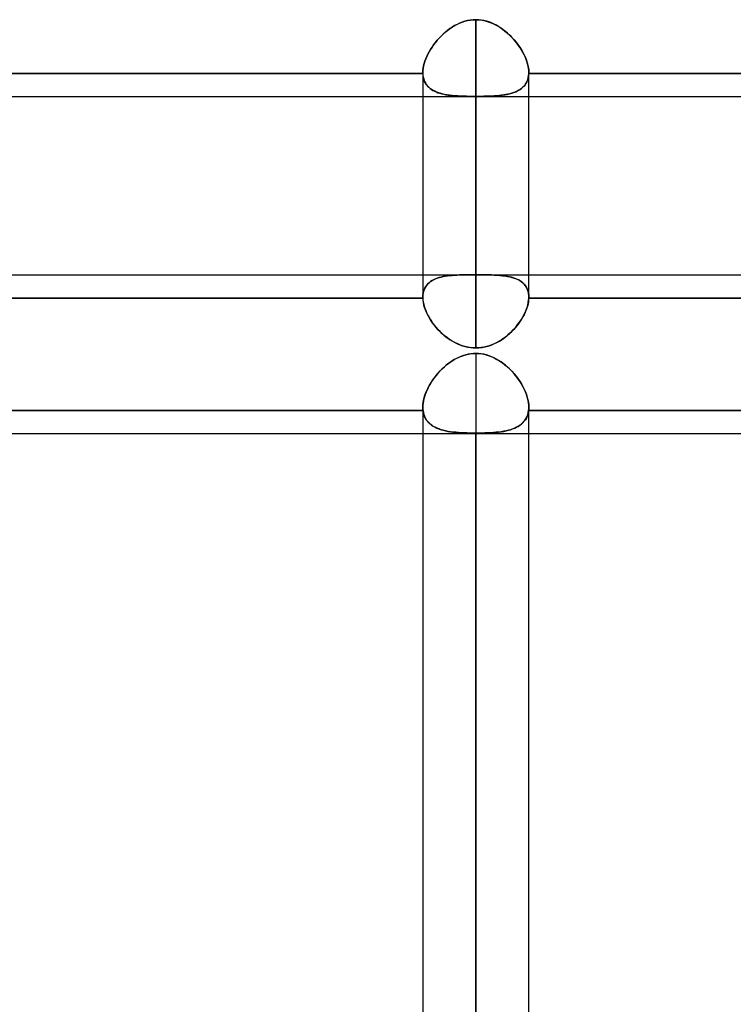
# Model space of a CAD drawing. Header units: millimetres. Extents: x -97 to 81, y -215 to 215.
# Tile 5 of 82: x -23 to -13, y -130 to -116. Entities that reach past the tile are written whole.
import ezdxf

# ---------------------------------------------------------------- set-up
doc = ezdxf.new("R2010")
doc.units = ezdxf.units.MM
doc.layers.add('MAIN-1', color=7, linetype='Continuous')
doc.layers.add('MAIN-2', color=7, linetype='Continuous')

msp = doc.modelspace()

# ---------------------------------------------------------------- linework, layer by layer
at = {"layer": 'MAIN-1'}
for p, q in [((-25.256, -117.335), (-1.716, -117.335)), ((-17.219, -117.335), (-17.219, -120.224)), ((-16.456, -117.335), (-16.456, -120.954)), ((-15.694, -120.224), (-15.694, -117.335)), ((-24.494, -119.9), (-17.219, -119.9)), ((-15.694, -119.9), (-8.419, -119.9)), ((-17.219, -120.235), (-24.494, -120.235)), ((-17.219, -120.225), (-17.219, -120.224)), ((-17.219, -120.227), (-17.219, -120.225)), ((-17.219, -120.229), (-17.219, -120.227)), ((-17.219, -120.231), (-17.219, -120.229)), ((-17.219, -120.233), (-17.219, -120.231)), ((-17.219, -120.235), (-17.219, -120.233)), ((-17.216, -120.267), (-17.219, -120.235)), ((-17.211, -120.301), (-17.216, -120.267)), ((-17.204, -120.335), (-17.211, -120.301)), ((-17.194, -120.37), (-17.204, -120.335)), ((-15.713, -120.351), (-15.722, -120.381)), ((-15.705, -120.321), (-15.713, -120.351)), ((-15.699, -120.292), (-15.705, -120.321)), ((-15.696, -120.263), (-15.699, -120.292)), ((-15.694, -120.235), (-15.696, -120.263)), ((-15.694, -120.224), (-15.694, -120.225)), ((-15.694, -120.225), (-15.694, -120.227)), ((-15.694, -120.227), (-15.694, -120.228)), ((-15.694, -120.228), (-15.694, -120.23)), ((-15.694, -120.23), (-15.694, -120.232)), ((-15.694, -120.232), (-15.694, -120.233)), ((-15.694, -120.233), (-15.694, -120.235)), ((-8.419, -120.235), (-15.694, -120.235)), ((-17.181, -120.406), (-17.194, -120.37)), ((-17.166, -120.442), (-17.181, -120.406)), ((-17.149, -120.478), (-17.166, -120.442)), ((-17.129, -120.514), (-17.149, -120.478)), ((-15.762, -120.475), (-15.779, -120.506)), ((-15.747, -120.444), (-15.762, -120.475)), ((-15.734, -120.412), (-15.747, -120.444)), ((-15.722, -120.381), (-15.734, -120.412)), ((-17.107, -120.549), (-17.129, -120.514)), ((-17.084, -120.585), (-17.107, -120.549)), ((-17.058, -120.619), (-17.084, -120.585)), ((-17.031, -120.653), (-17.058, -120.619)), ((-15.861, -120.628), (-15.885, -120.657)), ((-15.838, -120.598), (-15.861, -120.628)), ((-15.817, -120.567), (-15.838, -120.598)), ((-15.797, -120.537), (-15.817, -120.567)), ((-15.779, -120.506), (-15.797, -120.537)), ((-17.002, -120.686), (-17.031, -120.653)), ((-16.971, -120.718), (-17.002, -120.686)), ((-16.939, -120.748), (-16.971, -120.718)), ((-16.905, -120.777), (-16.939, -120.748)), ((-16.87, -120.805), (-16.905, -120.777)), ((-15.994, -120.766), (-16.024, -120.791)), ((-15.965, -120.74), (-15.994, -120.766)), ((-15.937, -120.713), (-15.965, -120.74)), ((-15.91, -120.686), (-15.937, -120.713)), ((-15.885, -120.657), (-15.91, -120.686)), ((-16.833, -120.831), (-16.87, -120.805)), ((-16.795, -120.855), (-16.833, -120.831)), ((-16.756, -120.877), (-16.795, -120.855)), ((-16.716, -120.896), (-16.756, -120.877)), ((-16.675, -120.913), (-16.716, -120.896)), ((-16.632, -120.928), (-16.675, -120.913)), ((-16.264, -120.922), (-16.301, -120.934)), ((-16.227, -120.909), (-16.264, -120.922)), ((-16.19, -120.893), (-16.227, -120.909)), ((-16.155, -120.876), (-16.19, -120.893)), ((-16.121, -120.857), (-16.155, -120.876)), ((-16.088, -120.836), (-16.121, -120.857)), ((-16.055, -120.814), (-16.088, -120.836)), ((-16.024, -120.791), (-16.055, -120.814)), ((-16.589, -120.939), (-16.632, -120.928)), ((-16.545, -120.947), (-16.589, -120.939)), ((-16.5, -120.952), (-16.545, -120.947)), ((-16.456, -120.954), (-16.5, -120.952)), ((-16.417, -120.953), (-16.456, -120.954)), ((-16.378, -120.949), (-16.417, -120.953)), ((-16.34, -120.942), (-16.378, -120.949)), ((-16.301, -120.934), (-16.34, -120.942)), ((-25.256, -122.187), (-1.716, -122.187)), ((-17.219, -122.187), (-17.219, -167.75)), ((-16.456, -122.187), (-16.456, -168.512)), ((-15.694, -167.75), (-15.694, -122.187))]:
    msp.add_line(p, q, dxfattribs=at)
at = {"layer": 'MAIN-2'}
for p, q in [((-16.576, -116.24), (-16.615, -116.25)), ((-16.615, -116.25), (-16.576, -116.24)), ((-16.536, -116.233), (-16.576, -116.24)), ((-16.576, -116.24), (-16.536, -116.233)), ((-16.496, -116.229), (-16.536, -116.233)), ((-16.536, -116.233), (-16.496, -116.229)), ((-16.456, -116.227), (-16.496, -116.229)), ((-16.496, -116.229), (-16.456, -116.227)), ((-16.456, -119.9), (-16.456, -116.227)), ((-16.456, -116.227), (-16.456, -119.9)), ((-16.418, -116.229), (-16.456, -116.227)), ((-16.456, -116.227), (-16.411, -116.229)), ((-16.379, -116.233), (-16.418, -116.229)), ((-16.411, -116.229), (-16.365, -116.235)), ((-16.341, -116.239), (-16.379, -116.233)), ((-16.365, -116.235), (-16.321, -116.244)), ((-16.303, -116.249), (-16.341, -116.239)), ((-16.321, -116.244), (-16.277, -116.257)), ((-16.897, -116.408), (-16.865, -116.382)), ((-16.863, -116.381), (-16.895, -116.406)), ((-16.865, -116.382), (-16.833, -116.358)), ((-16.83, -116.356), (-16.863, -116.381)), ((-16.833, -116.358), (-16.799, -116.335)), ((-16.796, -116.334), (-16.83, -116.356)), ((-16.799, -116.335), (-16.764, -116.314)), ((-16.762, -116.313), (-16.796, -116.334)), ((-16.764, -116.314), (-16.728, -116.295)), ((-16.726, -116.294), (-16.762, -116.313)), ((-16.728, -116.295), (-16.692, -116.278)), ((-16.69, -116.277), (-16.726, -116.294)), ((-16.692, -116.278), (-16.654, -116.263)), ((-16.653, -116.262), (-16.69, -116.277)), ((-16.654, -116.263), (-16.615, -116.25)), ((-16.615, -116.25), (-16.653, -116.262)), ((-16.266, -116.26), (-16.303, -116.249)), ((-16.277, -116.257), (-16.234, -116.272)), ((-16.229, -116.274), (-16.266, -116.26)), ((-16.234, -116.272), (-16.192, -116.291)), ((-16.194, -116.29), (-16.229, -116.274)), ((-16.159, -116.308), (-16.194, -116.29)), ((-16.192, -116.291), (-16.152, -116.312)), ((-16.125, -116.328), (-16.159, -116.308)), ((-16.152, -116.312), (-16.112, -116.336)), ((-16.093, -116.349), (-16.125, -116.328)), ((-16.112, -116.336), (-16.074, -116.362)), ((-16.061, -116.372), (-16.093, -116.349)), ((-16.074, -116.362), (-16.038, -116.39)), ((-16.03, -116.396), (-16.061, -116.372)), ((-17.039, -116.555), (-17.013, -116.523)), ((-17.013, -116.524), (-17.039, -116.555)), ((-16.985, -116.493), (-17.013, -116.524)), ((-17.013, -116.523), (-16.985, -116.493)), ((-16.956, -116.463), (-16.985, -116.493)), ((-16.985, -116.493), (-16.957, -116.463)), ((-16.957, -116.463), (-16.927, -116.435)), ((-16.926, -116.434), (-16.956, -116.463)), ((-16.927, -116.435), (-16.897, -116.408)), ((-16.895, -116.406), (-16.926, -116.434)), ((-16.038, -116.39), (-16.002, -116.419)), ((-16, -116.421), (-16.03, -116.396)), ((-16.002, -116.419), (-15.969, -116.45)), ((-15.971, -116.448), (-16, -116.421)), ((-15.942, -116.477), (-15.971, -116.448)), ((-15.969, -116.45), (-15.936, -116.483)), ((-15.915, -116.506), (-15.942, -116.477)), ((-15.936, -116.483), (-15.906, -116.516)), ((-15.889, -116.536), (-15.915, -116.506)), ((-15.906, -116.516), (-15.877, -116.551)), ((-17.109, -116.655), (-17.129, -116.689)), ((-17.129, -116.689), (-17.109, -116.655)), ((-17.087, -116.621), (-17.109, -116.655)), ((-17.109, -116.655), (-17.087, -116.621)), ((-17.087, -116.621), (-17.064, -116.587)), ((-17.064, -116.588), (-17.087, -116.621)), ((-17.039, -116.555), (-17.064, -116.588)), ((-17.064, -116.587), (-17.039, -116.555)), ((-15.864, -116.567), (-15.889, -116.536)), ((-15.877, -116.551), (-15.85, -116.586)), ((-15.841, -116.599), (-15.864, -116.567)), ((-15.85, -116.586), (-15.824, -116.623)), ((-15.818, -116.632), (-15.841, -116.599)), ((-15.824, -116.623), (-15.801, -116.659)), ((-15.798, -116.664), (-15.818, -116.632)), ((-15.801, -116.659), (-15.779, -116.697)), ((-15.779, -116.698), (-15.798, -116.664)), ((-17.178, -116.792), (-17.19, -116.826)), ((-17.19, -116.826), (-17.178, -116.792)), ((-17.163, -116.758), (-17.178, -116.792)), ((-17.178, -116.792), (-17.163, -116.758)), ((-17.147, -116.723), (-17.163, -116.758)), ((-17.163, -116.758), (-17.147, -116.723)), ((-17.129, -116.689), (-17.147, -116.723)), ((-17.147, -116.723), (-17.129, -116.689)), ((-15.779, -116.697), (-15.76, -116.734)), ((-15.762, -116.731), (-15.779, -116.698)), ((-15.746, -116.764), (-15.762, -116.731)), ((-15.76, -116.734), (-15.743, -116.772)), ((-15.733, -116.798), (-15.746, -116.764)), ((-15.743, -116.772), (-15.728, -116.81)), ((-15.721, -116.831), (-15.733, -116.798)), ((-15.728, -116.81), (-15.716, -116.847)), ((-17.214, -116.926), (-17.218, -116.957)), ((-17.218, -116.958), (-17.214, -116.926)), ((-17.208, -116.893), (-17.214, -116.926)), ((-17.214, -116.926), (-17.208, -116.893)), ((-17.2, -116.86), (-17.208, -116.893)), ((-17.208, -116.893), (-17.2, -116.86)), ((-17.19, -116.826), (-17.2, -116.86)), ((-17.2, -116.86), (-17.19, -116.826)), ((-15.711, -116.864), (-15.721, -116.831)), ((-15.716, -116.847), (-15.706, -116.884)), ((-15.704, -116.896), (-15.711, -116.864)), ((-15.706, -116.884), (-15.699, -116.92)), ((-15.698, -116.928), (-15.704, -116.896)), ((-15.699, -116.92), (-15.695, -116.955)), ((-15.695, -116.958), (-15.698, -116.928)), ((-15.695, -116.955), (-15.694, -116.989)), ((-24.494, -117), (-17.219, -117)), ((-17.219, -117), (-24.494, -117)), ((-17.218, -116.957), (-17.219, -116.988)), ((-17.219, -116.988), (-17.218, -116.958)), ((-17.219, -116.988), (-17.219, -116.99)), ((-17.219, -116.99), (-17.219, -116.988)), ((-17.219, -116.989), (-17.219, -117.335)), ((-17.219, -116.99), (-17.219, -116.992)), ((-17.219, -116.992), (-17.219, -116.99)), ((-17.219, -116.992), (-17.219, -116.994)), ((-17.219, -116.994), (-17.219, -116.992)), ((-17.219, -116.994), (-17.219, -116.996)), ((-17.219, -116.996), (-17.219, -116.994)), ((-17.219, -116.996), (-17.219, -116.998)), ((-17.219, -116.998), (-17.219, -116.996)), ((-17.219, -116.998), (-17.219, -117)), ((-17.219, -117), (-17.219, -116.998)), ((-17.219, -117), (-17.217, -117.027)), ((-17.216, -117.031), (-17.219, -117)), ((-17.217, -117.027), (-17.213, -117.053)), ((-17.211, -117.061), (-17.216, -117.031)), ((-17.213, -117.053), (-17.207, -117.078)), ((-17.204, -117.089), (-17.211, -117.061)), ((-17.207, -117.078), (-17.2, -117.102)), ((-17.194, -117.116), (-17.204, -117.089)), ((-15.719, -117.115), (-15.709, -117.089)), ((-15.705, -117.078), (-15.713, -117.101)), ((-15.709, -117.089), (-15.701, -117.061)), ((-15.699, -117.053), (-15.705, -117.078)), ((-15.701, -117.061), (-15.696, -117.031)), ((-15.696, -117.027), (-15.699, -117.053)), ((-15.694, -117), (-15.696, -117.027)), ((-15.696, -117.031), (-15.694, -117)), ((-15.694, -116.989), (-15.695, -116.958)), ((-15.694, -116.99), (-15.694, -116.989)), ((-15.694, -116.989), (-15.694, -116.99)), ((-15.694, -117.335), (-15.694, -116.989)), ((-15.694, -116.992), (-15.694, -116.99)), ((-15.694, -116.99), (-15.694, -116.992)), ((-15.694, -116.993), (-15.694, -116.992)), ((-15.694, -116.992), (-15.694, -116.993)), ((-15.694, -116.995), (-15.694, -116.993)), ((-15.694, -116.993), (-15.694, -116.995)), ((-15.694, -116.996), (-15.694, -116.995)), ((-15.694, -116.995), (-15.694, -116.996)), ((-15.694, -116.998), (-15.694, -116.996)), ((-15.694, -116.996), (-15.694, -116.998)), ((-15.694, -117), (-15.694, -116.998)), ((-15.694, -116.998), (-15.694, -117)), ((-15.694, -117), (-8.419, -117)), ((-8.419, -117), (-15.694, -117)), ((-17.2, -117.102), (-17.19, -117.124)), ((-17.181, -117.141), (-17.194, -117.116)), ((-17.19, -117.124), (-17.178, -117.145)), ((-17.166, -117.164), (-17.181, -117.141)), ((-17.178, -117.145), (-17.165, -117.165)), ((-17.149, -117.185), (-17.166, -117.164)), ((-17.165, -117.165), (-17.15, -117.184)), ((-17.15, -117.184), (-17.133, -117.201)), ((-17.129, -117.205), (-17.149, -117.185)), ((-17.133, -117.201), (-17.115, -117.217)), ((-17.107, -117.222), (-17.129, -117.205)), ((-17.115, -117.217), (-17.095, -117.231)), ((-17.084, -117.239), (-17.107, -117.222)), ((-17.095, -117.231), (-17.074, -117.245)), ((-15.854, -117.253), (-15.828, -117.238)), ((-15.817, -117.231), (-15.838, -117.244)), ((-15.828, -117.238), (-15.805, -117.222)), ((-15.797, -117.216), (-15.817, -117.231)), ((-15.805, -117.222), (-15.783, -117.204)), ((-15.779, -117.2), (-15.797, -117.216)), ((-15.783, -117.204), (-15.764, -117.185)), ((-15.762, -117.183), (-15.779, -117.2)), ((-15.764, -117.185), (-15.746, -117.163)), ((-15.747, -117.165), (-15.762, -117.183)), ((-15.734, -117.145), (-15.747, -117.165)), ((-15.746, -117.163), (-15.731, -117.14)), ((-15.722, -117.124), (-15.734, -117.145)), ((-15.731, -117.14), (-15.719, -117.115)), ((-15.713, -117.101), (-15.722, -117.124)), ((-17.058, -117.253), (-17.084, -117.239)), ((-17.074, -117.245), (-17.051, -117.257)), ((-17.031, -117.266), (-17.058, -117.253)), ((-17.051, -117.257), (-17.027, -117.268)), ((-17.002, -117.277), (-17.031, -117.266)), ((-17.027, -117.268), (-17.001, -117.278)), ((-16.971, -117.287), (-17.002, -117.277)), ((-17.001, -117.278), (-16.974, -117.286)), ((-16.974, -117.286), (-16.947, -117.294)), ((-16.939, -117.296), (-16.971, -117.287)), ((-16.947, -117.294), (-16.917, -117.301)), ((-16.905, -117.303), (-16.939, -117.296)), ((-16.917, -117.301), (-16.887, -117.307)), ((-16.87, -117.31), (-16.905, -117.303)), ((-16.887, -117.307), (-16.856, -117.312)), ((-16.833, -117.315), (-16.87, -117.31)), ((-16.856, -117.312), (-16.824, -117.316)), ((-16.795, -117.319), (-16.833, -117.315)), ((-16.824, -117.316), (-16.79, -117.319)), ((-16.756, -117.322), (-16.795, -117.319)), ((-16.79, -117.319), (-16.756, -117.322)), ((-16.756, -117.322), (-16.721, -117.325)), ((-16.716, -117.325), (-16.756, -117.322)), ((-16.721, -117.325), (-16.685, -117.327)), ((-16.675, -117.327), (-16.716, -117.325)), ((-16.685, -117.327), (-16.648, -117.328)), ((-16.632, -117.329), (-16.675, -117.327)), ((-16.648, -117.328), (-16.61, -117.329)), ((-16.589, -117.33), (-16.632, -117.329)), ((-16.61, -117.329), (-16.572, -117.33)), ((-16.545, -117.331), (-16.589, -117.33)), ((-16.572, -117.33), (-16.534, -117.331)), ((-16.5, -117.331), (-16.545, -117.331)), ((-16.534, -117.331), (-16.495, -117.331)), ((-16.456, -117.331), (-16.5, -117.331)), ((-16.495, -117.331), (-16.456, -117.331)), ((-16.456, -120.954), (-16.456, -117.331)), ((-16.417, -117.331), (-16.456, -117.331)), ((-16.456, -117.331), (-16.412, -117.331)), ((-16.378, -117.331), (-16.417, -117.331)), ((-16.412, -117.331), (-16.367, -117.331)), ((-16.34, -117.33), (-16.378, -117.331)), ((-16.367, -117.331), (-16.323, -117.33)), ((-16.301, -117.329), (-16.34, -117.33)), ((-16.323, -117.33), (-16.279, -117.329)), ((-16.264, -117.328), (-16.301, -117.329)), ((-16.279, -117.329), (-16.237, -117.327)), ((-16.227, -117.327), (-16.264, -117.328)), ((-16.237, -117.327), (-16.196, -117.325)), ((-16.19, -117.325), (-16.227, -117.327)), ((-16.196, -117.325), (-16.155, -117.322)), ((-16.155, -117.322), (-16.19, -117.325)), ((-16.121, -117.319), (-16.155, -117.322)), ((-16.155, -117.322), (-16.116, -117.319)), ((-16.088, -117.316), (-16.121, -117.319)), ((-16.116, -117.319), (-16.078, -117.315)), ((-16.055, -117.311), (-16.088, -117.316)), ((-16.078, -117.315), (-16.041, -117.309)), ((-16.024, -117.306), (-16.055, -117.311)), ((-16.041, -117.309), (-16.006, -117.303)), ((-15.994, -117.3), (-16.024, -117.306)), ((-16.006, -117.303), (-15.973, -117.296)), ((-15.965, -117.294), (-15.994, -117.3)), ((-15.973, -117.296), (-15.94, -117.287)), ((-15.937, -117.286), (-15.965, -117.294)), ((-15.94, -117.287), (-15.91, -117.277)), ((-15.91, -117.277), (-15.937, -117.286)), ((-15.91, -117.277), (-15.881, -117.266)), ((-15.885, -117.267), (-15.91, -117.277)), ((-15.861, -117.256), (-15.885, -117.267)), ((-15.881, -117.266), (-15.854, -117.253)), ((-15.838, -117.244), (-15.861, -117.256)), ((-17.219, -119.9), (-15.694, -119.9)), ((-16.957, -119.933), (-16.927, -119.926)), ((-16.926, -119.926), (-16.956, -119.932)), ((-16.927, -119.926), (-16.897, -119.92)), ((-16.895, -119.92), (-16.926, -119.926)), ((-16.897, -119.92), (-16.865, -119.916)), ((-16.863, -119.916), (-16.895, -119.92)), ((-16.865, -119.916), (-16.833, -119.912)), ((-16.83, -119.912), (-16.863, -119.916)), ((-16.833, -119.912), (-16.799, -119.909)), ((-16.796, -119.909), (-16.83, -119.912)), ((-16.799, -119.909), (-16.764, -119.906)), ((-16.762, -119.906), (-16.796, -119.909)), ((-16.764, -119.906), (-16.728, -119.904)), ((-16.726, -119.904), (-16.762, -119.906)), ((-16.728, -119.904), (-16.692, -119.903)), ((-16.69, -119.903), (-16.726, -119.904)), ((-16.692, -119.903), (-16.654, -119.902)), ((-16.653, -119.902), (-16.69, -119.903)), ((-16.654, -119.902), (-16.615, -119.901)), ((-16.615, -119.901), (-16.653, -119.902)), ((-16.615, -119.901), (-16.576, -119.901)), ((-16.576, -119.901), (-16.615, -119.901)), ((-16.576, -119.901), (-16.536, -119.9)), ((-16.536, -119.9), (-16.576, -119.901)), ((-16.536, -119.9), (-16.496, -119.9)), ((-16.496, -119.9), (-16.536, -119.9)), ((-16.496, -119.9), (-16.456, -119.9)), ((-16.456, -119.9), (-16.496, -119.9)), ((-16.418, -119.9), (-16.456, -119.9)), ((-16.456, -119.9), (-16.411, -119.9)), ((-16.379, -119.9), (-16.418, -119.9)), ((-16.411, -119.9), (-16.365, -119.9)), ((-16.341, -119.901), (-16.379, -119.9)), ((-16.365, -119.9), (-16.321, -119.901)), ((-16.303, -119.901), (-16.341, -119.901)), ((-16.321, -119.901), (-16.277, -119.902)), ((-16.266, -119.902), (-16.303, -119.901)), ((-16.277, -119.902), (-16.234, -119.903)), ((-16.229, -119.903), (-16.266, -119.902)), ((-16.234, -119.903), (-16.192, -119.904)), ((-16.194, -119.904), (-16.229, -119.903)), ((-16.159, -119.906), (-16.194, -119.904)), ((-16.192, -119.904), (-16.152, -119.906)), ((-16.125, -119.908), (-16.159, -119.906)), ((-16.152, -119.906), (-16.112, -119.909)), ((-16.093, -119.911), (-16.125, -119.908)), ((-16.112, -119.909), (-16.074, -119.913)), ((-16.061, -119.914), (-16.093, -119.911)), ((-16.074, -119.913), (-16.038, -119.917)), ((-16.03, -119.918), (-16.061, -119.914)), ((-16.038, -119.917), (-16.002, -119.923)), ((-16, -119.923), (-16.03, -119.918)), ((-16.002, -119.923), (-15.969, -119.929)), ((-15.971, -119.929), (-16, -119.923)), ((-15.942, -119.936), (-15.971, -119.929)), ((-15.969, -119.929), (-15.936, -119.938)), ((-17.19, -120.092), (-17.178, -120.07)), ((-17.178, -120.07), (-17.19, -120.092)), ((-17.178, -120.07), (-17.163, -120.05)), ((-17.163, -120.05), (-17.178, -120.07)), ((-17.163, -120.05), (-17.147, -120.031)), ((-17.147, -120.031), (-17.163, -120.05)), ((-17.147, -120.031), (-17.129, -120.014)), ((-17.129, -120.014), (-17.147, -120.031)), ((-17.129, -120.014), (-17.109, -119.998)), ((-17.109, -119.998), (-17.129, -120.014)), ((-17.109, -119.998), (-17.087, -119.984)), ((-17.087, -119.984), (-17.109, -119.998)), ((-17.087, -119.984), (-17.064, -119.971)), ((-17.064, -119.971), (-17.087, -119.984)), ((-17.064, -119.971), (-17.039, -119.959)), ((-17.039, -119.959), (-17.064, -119.971)), ((-17.039, -119.959), (-17.013, -119.949)), ((-17.013, -119.949), (-17.039, -119.959)), ((-17.013, -119.949), (-16.985, -119.94)), ((-16.985, -119.94), (-17.013, -119.949)), ((-16.956, -119.932), (-16.985, -119.94)), ((-16.985, -119.94), (-16.957, -119.933)), ((-15.915, -119.944), (-15.942, -119.936)), ((-15.936, -119.938), (-15.906, -119.947)), ((-15.889, -119.953), (-15.915, -119.944)), ((-15.906, -119.947), (-15.877, -119.958)), ((-15.864, -119.963), (-15.889, -119.953)), ((-15.877, -119.958), (-15.85, -119.97)), ((-15.841, -119.975), (-15.864, -119.963)), ((-15.85, -119.97), (-15.824, -119.984)), ((-15.818, -119.988), (-15.841, -119.975)), ((-15.824, -119.984), (-15.801, -120)), ((-15.798, -120.002), (-15.818, -119.988)), ((-15.801, -120), (-15.779, -120.018)), ((-15.779, -120.018), (-15.798, -120.002)), ((-15.762, -120.035), (-15.779, -120.018)), ((-15.779, -120.018), (-15.76, -120.037)), ((-15.746, -120.054), (-15.762, -120.035)), ((-15.76, -120.037), (-15.743, -120.058)), ((-15.733, -120.074), (-15.746, -120.054)), ((-15.743, -120.058), (-15.728, -120.081)), ((-17.219, -120.224), (-17.218, -120.195)), ((-17.218, -120.195), (-17.219, -120.224)), ((-17.218, -120.195), (-17.214, -120.167)), ((-17.214, -120.167), (-17.218, -120.195)), ((-17.214, -120.167), (-17.208, -120.141)), ((-17.208, -120.141), (-17.214, -120.167)), ((-17.208, -120.141), (-17.2, -120.116)), ((-17.2, -120.116), (-17.208, -120.141)), ((-17.2, -120.116), (-17.19, -120.092)), ((-17.19, -120.092), (-17.2, -120.116)), ((-15.721, -120.096), (-15.733, -120.074)), ((-15.728, -120.081), (-15.716, -120.106)), ((-15.711, -120.119), (-15.721, -120.096)), ((-15.716, -120.106), (-15.706, -120.133)), ((-15.704, -120.143), (-15.711, -120.119)), ((-15.706, -120.133), (-15.699, -120.162)), ((-15.698, -120.169), (-15.704, -120.143)), ((-15.699, -120.162), (-15.695, -120.192)), ((-15.695, -120.195), (-15.698, -120.169)), ((-15.695, -120.192), (-15.694, -120.224)), ((-15.694, -120.224), (-15.695, -120.195)), ((-24.494, -120.235), (-17.219, -120.235)), ((-17.219, -120.224), (-17.219, -120.225)), ((-17.219, -120.225), (-17.219, -120.227)), ((-17.219, -120.227), (-17.219, -120.229)), ((-17.219, -120.229), (-17.219, -120.231)), ((-17.219, -120.231), (-17.219, -120.233)), ((-17.219, -120.233), (-17.219, -120.235)), ((-17.219, -120.235), (-17.217, -120.263)), ((-17.217, -120.263), (-17.213, -120.292)), ((-17.213, -120.292), (-17.207, -120.321)), ((-17.207, -120.321), (-17.2, -120.351)), ((-17.2, -120.351), (-17.19, -120.382)), ((-15.719, -120.37), (-15.709, -120.335)), ((-15.709, -120.335), (-15.701, -120.301)), ((-15.701, -120.301), (-15.696, -120.267)), ((-15.696, -120.267), (-15.694, -120.235)), ((-15.694, -120.225), (-15.694, -120.224)), ((-15.694, -120.227), (-15.694, -120.225)), ((-15.694, -120.228), (-15.694, -120.227)), ((-15.694, -120.23), (-15.694, -120.228)), ((-15.694, -120.232), (-15.694, -120.23)), ((-15.694, -120.233), (-15.694, -120.232)), ((-15.694, -120.235), (-15.694, -120.233)), ((-15.694, -120.235), (-8.419, -120.235)), ((-17.19, -120.382), (-17.178, -120.413)), ((-17.178, -120.413), (-17.165, -120.444)), ((-17.165, -120.444), (-17.15, -120.476)), ((-17.15, -120.476), (-17.133, -120.507)), ((-15.783, -120.513), (-15.764, -120.477)), ((-15.764, -120.477), (-15.746, -120.441)), ((-15.746, -120.441), (-15.731, -120.406)), ((-15.731, -120.406), (-15.719, -120.37)), ((-17.133, -120.507), (-17.115, -120.538)), ((-17.115, -120.538), (-17.095, -120.568)), ((-17.095, -120.568), (-17.074, -120.599)), ((-17.074, -120.599), (-17.051, -120.629)), ((-17.051, -120.629), (-17.027, -120.658)), ((-15.881, -120.652), (-15.854, -120.618)), ((-15.854, -120.618), (-15.828, -120.584)), ((-15.828, -120.584), (-15.805, -120.549)), ((-15.805, -120.549), (-15.783, -120.513)), ((-17.027, -120.658), (-17.001, -120.687)), ((-17.001, -120.687), (-16.974, -120.714)), ((-16.974, -120.714), (-16.947, -120.741)), ((-16.947, -120.741), (-16.917, -120.767)), ((-16.917, -120.767), (-16.887, -120.792)), ((-16.041, -120.804), (-16.006, -120.776)), ((-16.006, -120.776), (-15.973, -120.747)), ((-15.973, -120.747), (-15.94, -120.717)), ((-15.94, -120.717), (-15.91, -120.685)), ((-15.91, -120.685), (-15.881, -120.652)), ((-16.887, -120.792), (-16.856, -120.815)), ((-16.856, -120.815), (-16.824, -120.837)), ((-16.824, -120.837), (-16.79, -120.858)), ((-16.79, -120.858), (-16.756, -120.877)), ((-16.756, -120.877), (-16.721, -120.894)), ((-16.721, -120.894), (-16.685, -120.909)), ((-16.685, -120.909), (-16.648, -120.923)), ((-16.648, -120.923), (-16.61, -120.934)), ((-16.279, -120.927), (-16.237, -120.913)), ((-16.237, -120.913), (-16.196, -120.896)), ((-16.196, -120.896), (-16.155, -120.876)), ((-16.155, -120.876), (-16.116, -120.854)), ((-16.116, -120.854), (-16.078, -120.83)), ((-16.078, -120.83), (-16.041, -120.804)), ((-16.635, -121.062), (-16.67, -121.075)), ((-16.66, -121.071), (-16.62, -121.058)), ((-16.601, -121.052), (-16.635, -121.062)), ((-16.62, -121.058), (-16.58, -121.047)), ((-16.61, -120.934), (-16.572, -120.943)), ((-16.565, -121.044), (-16.601, -121.052)), ((-16.58, -121.047), (-16.539, -121.039)), ((-16.572, -120.943), (-16.534, -120.949)), ((-16.529, -121.038), (-16.565, -121.044)), ((-16.539, -121.039), (-16.498, -121.034)), ((-16.534, -120.949), (-16.495, -120.953)), ((-16.492, -121.034), (-16.529, -121.038)), ((-16.498, -121.034), (-16.456, -121.033)), ((-16.495, -120.953), (-16.456, -120.954)), ((-16.456, -121.033), (-16.492, -121.034)), ((-16.456, -120.954), (-16.412, -120.952)), ((-16.456, -121.033), (-16.456, -166.988)), ((-16.456, -121.033), (-16.411, -121.035)), ((-16.418, -121.034), (-16.456, -121.033)), ((-16.379, -121.038), (-16.418, -121.034)), ((-16.412, -120.952), (-16.367, -120.947)), ((-16.411, -121.035), (-16.365, -121.04)), ((-16.341, -121.045), (-16.379, -121.038)), ((-16.367, -120.947), (-16.323, -120.939)), ((-16.365, -121.04), (-16.321, -121.05)), ((-16.303, -121.054), (-16.341, -121.045)), ((-16.323, -120.939), (-16.279, -120.927)), ((-16.321, -121.05), (-16.277, -121.062)), ((-16.266, -121.066), (-16.303, -121.054)), ((-16.277, -121.062), (-16.234, -121.078)), ((-16.909, -121.225), (-16.877, -121.198)), ((-16.86, -121.184), (-16.89, -121.208)), ((-16.877, -121.198), (-16.844, -121.172)), ((-16.83, -121.162), (-16.86, -121.184)), ((-16.844, -121.172), (-16.81, -121.148)), ((-16.8, -121.142), (-16.83, -121.162)), ((-16.81, -121.148), (-16.774, -121.126)), ((-16.768, -121.122), (-16.8, -121.142)), ((-16.774, -121.126), (-16.737, -121.105)), ((-16.736, -121.105), (-16.768, -121.122)), ((-16.737, -121.105), (-16.699, -121.087)), ((-16.703, -121.089), (-16.736, -121.105)), ((-16.67, -121.075), (-16.703, -121.089)), ((-16.699, -121.087), (-16.66, -121.071)), ((-16.229, -121.08), (-16.266, -121.066)), ((-16.234, -121.078), (-16.192, -121.097)), ((-16.194, -121.096), (-16.229, -121.08)), ((-16.159, -121.114), (-16.194, -121.096)), ((-16.192, -121.097), (-16.152, -121.118)), ((-16.125, -121.134), (-16.159, -121.114)), ((-16.152, -121.118), (-16.112, -121.142)), ((-16.093, -121.155), (-16.125, -121.134)), ((-16.112, -121.142), (-16.074, -121.168)), ((-16.061, -121.178), (-16.093, -121.155)), ((-16.074, -121.168), (-16.038, -121.196)), ((-16.03, -121.202), (-16.061, -121.178)), ((-16.038, -121.196), (-16.002, -121.226)), ((-16, -121.228), (-16.03, -121.202)), ((-17.053, -121.382), (-17.027, -121.348)), ((-17.023, -121.343), (-17.046, -121.372)), ((-17.027, -121.348), (-16.999, -121.315)), ((-16.998, -121.314), (-17.023, -121.343)), ((-16.999, -121.315), (-16.971, -121.284)), ((-16.972, -121.286), (-16.998, -121.314)), ((-16.946, -121.259), (-16.972, -121.286)), ((-16.971, -121.284), (-16.941, -121.254)), ((-16.918, -121.233), (-16.946, -121.259)), ((-16.941, -121.254), (-16.909, -121.225)), ((-16.89, -121.208), (-16.918, -121.233)), ((-16.002, -121.226), (-15.969, -121.257)), ((-15.971, -121.255), (-16, -121.228)), ((-15.942, -121.284), (-15.971, -121.255)), ((-15.969, -121.257), (-15.936, -121.29)), ((-15.915, -121.313), (-15.942, -121.284)), ((-15.936, -121.29), (-15.906, -121.324)), ((-15.889, -121.344), (-15.915, -121.313)), ((-15.906, -121.324), (-15.877, -121.359)), ((-15.864, -121.375), (-15.889, -121.344)), ((-17.142, -121.524), (-17.122, -121.488)), ((-17.109, -121.464), (-17.127, -121.496)), ((-17.122, -121.488), (-17.101, -121.452)), ((-17.089, -121.433), (-17.109, -121.464)), ((-17.101, -121.452), (-17.078, -121.416)), ((-17.068, -121.402), (-17.089, -121.433)), ((-17.078, -121.416), (-17.053, -121.382)), ((-17.046, -121.372), (-17.068, -121.402)), ((-15.877, -121.359), (-15.85, -121.395)), ((-15.841, -121.408), (-15.864, -121.375)), ((-15.85, -121.395), (-15.824, -121.431)), ((-15.818, -121.441), (-15.841, -121.408)), ((-15.824, -121.431), (-15.801, -121.469)), ((-15.798, -121.474), (-15.818, -121.441)), ((-15.801, -121.469), (-15.779, -121.507)), ((-15.779, -121.508), (-15.798, -121.474)), ((-17.199, -121.669), (-17.188, -121.633)), ((-17.185, -121.623), (-17.195, -121.655)), ((-17.188, -121.633), (-17.175, -121.597)), ((-17.173, -121.592), (-17.185, -121.623)), ((-17.175, -121.597), (-17.159, -121.56)), ((-17.159, -121.56), (-17.173, -121.592)), ((-17.159, -121.56), (-17.142, -121.524)), ((-17.144, -121.528), (-17.159, -121.56)), ((-17.127, -121.496), (-17.144, -121.528)), ((-15.779, -121.507), (-15.76, -121.545)), ((-15.762, -121.542), (-15.779, -121.508)), ((-15.746, -121.576), (-15.762, -121.542)), ((-15.76, -121.545), (-15.743, -121.584)), ((-15.733, -121.61), (-15.746, -121.576)), ((-15.743, -121.584), (-15.728, -121.622)), ((-15.721, -121.644), (-15.733, -121.61)), ((-15.728, -121.622), (-15.716, -121.66)), ((-17.219, -121.806), (-17.217, -121.773)), ((-17.215, -121.748), (-17.218, -121.777)), ((-17.217, -121.773), (-17.214, -121.739)), ((-17.21, -121.717), (-17.215, -121.748)), ((-17.214, -121.739), (-17.208, -121.704)), ((-17.203, -121.686), (-17.21, -121.717)), ((-17.208, -121.704), (-17.199, -121.669)), ((-17.195, -121.655), (-17.203, -121.686)), ((-15.711, -121.678), (-15.721, -121.644)), ((-15.716, -121.66), (-15.706, -121.698)), ((-15.704, -121.711), (-15.711, -121.678)), ((-15.706, -121.698), (-15.699, -121.735)), ((-15.698, -121.744), (-15.704, -121.711)), ((-15.699, -121.735), (-15.695, -121.772)), ((-15.695, -121.776), (-15.698, -121.744)), ((-15.695, -121.772), (-15.694, -121.807)), ((-17.216, -121.852), (-24.496, -121.852)), ((-24.496, -121.852), (-17.216, -121.852)), ((-17.218, -121.777), (-17.219, -121.807)), ((-17.219, -121.814), (-17.219, -121.806)), ((-17.219, -121.807), (-17.219, -121.814)), ((-17.219, -121.807), (-17.219, -122.187)), ((-17.219, -121.814), (-17.218, -121.822)), ((-17.218, -121.822), (-17.219, -121.814)), ((-17.218, -121.822), (-17.218, -121.83)), ((-17.218, -121.83), (-17.218, -121.822)), ((-17.218, -121.83), (-17.218, -121.837)), ((-17.218, -121.837), (-17.218, -121.83)), ((-17.218, -121.837), (-17.217, -121.845)), ((-17.217, -121.845), (-17.218, -121.837)), ((-17.217, -121.845), (-17.216, -121.852)), ((-17.216, -121.852), (-17.217, -121.845)), ((-17.211, -121.882), (-17.216, -121.852)), ((-17.216, -121.852), (-17.211, -121.882)), ((-17.204, -121.911), (-17.211, -121.882)), ((-17.211, -121.882), (-17.204, -121.91)), ((-17.204, -121.91), (-17.195, -121.937)), ((-17.195, -121.938), (-17.204, -121.911)), ((-15.708, -121.91), (-15.718, -121.937)), ((-15.718, -121.938), (-15.708, -121.911)), ((-15.708, -121.911), (-15.701, -121.882)), ((-15.701, -121.882), (-15.708, -121.91)), ((-15.701, -121.882), (-15.696, -121.852)), ((-15.696, -121.852), (-15.701, -121.882)), ((-15.695, -121.84), (-15.696, -121.846)), ((-15.696, -121.846), (-15.695, -121.84)), ((-15.696, -121.846), (-15.696, -121.852)), ((-15.696, -121.852), (-15.696, -121.846)), ((-8.416, -121.852), (-15.696, -121.852)), ((-15.696, -121.852), (-8.416, -121.852)), ((-15.694, -121.807), (-15.695, -121.776)), ((-15.694, -121.827), (-15.695, -121.833)), ((-15.695, -121.833), (-15.694, -121.827)), ((-15.695, -121.833), (-15.695, -121.84)), ((-15.695, -121.84), (-15.695, -121.833)), ((-15.694, -121.807), (-15.694, -121.814)), ((-15.694, -121.814), (-15.694, -121.807)), ((-15.694, -122.187), (-15.694, -121.807)), ((-15.694, -121.814), (-15.694, -121.82)), ((-15.694, -121.82), (-15.694, -121.814)), ((-15.694, -121.82), (-15.694, -121.827)), ((-15.694, -121.827), (-15.694, -121.82)), ((-17.195, -121.937), (-17.183, -121.963)), ((-17.183, -121.963), (-17.195, -121.938)), ((-17.169, -121.987), (-17.183, -121.963)), ((-17.183, -121.963), (-17.169, -121.987)), ((-17.152, -122.009), (-17.169, -121.987)), ((-17.169, -121.987), (-17.153, -122.009)), ((-17.153, -122.009), (-17.135, -122.029)), ((-17.134, -122.03), (-17.152, -122.009)), ((-17.135, -122.029), (-17.114, -122.048)), ((-17.114, -122.049), (-17.134, -122.03)), ((-17.114, -122.048), (-17.092, -122.066)), ((-17.091, -122.066), (-17.114, -122.049)), ((-15.821, -122.066), (-15.799, -122.049)), ((-15.798, -122.048), (-15.82, -122.065)), ((-15.799, -122.049), (-15.778, -122.03)), ((-15.778, -122.029), (-15.798, -122.048)), ((-15.759, -122.008), (-15.778, -122.029)), ((-15.778, -122.03), (-15.76, -122.009)), ((-15.76, -122.009), (-15.744, -121.987)), ((-15.743, -121.986), (-15.759, -122.008)), ((-15.744, -121.987), (-15.73, -121.963)), ((-15.729, -121.962), (-15.743, -121.986)), ((-15.73, -121.963), (-15.718, -121.938)), ((-15.718, -121.937), (-15.729, -121.962)), ((-17.092, -122.066), (-17.068, -122.081)), ((-17.068, -122.082), (-17.091, -122.066)), ((-17.068, -122.081), (-17.043, -122.096)), ((-17.042, -122.096), (-17.068, -122.082)), ((-17.043, -122.096), (-17.016, -122.109)), ((-17.015, -122.109), (-17.042, -122.096)), ((-17.016, -122.109), (-16.987, -122.12)), ((-16.986, -122.12), (-17.015, -122.109)), ((-16.987, -122.12), (-16.956, -122.13)), ((-16.955, -122.131), (-16.986, -122.12)), ((-16.956, -122.13), (-16.925, -122.139)), ((-16.924, -122.139), (-16.955, -122.131)), ((-16.925, -122.139), (-16.892, -122.147)), ((-16.891, -122.147), (-16.924, -122.139)), ((-16.892, -122.147), (-16.857, -122.154)), ((-16.856, -122.154), (-16.891, -122.147)), ((-16.857, -122.154), (-16.822, -122.159)), ((-16.82, -122.16), (-16.856, -122.154)), ((-16.822, -122.159), (-16.785, -122.164)), ((-16.784, -122.164), (-16.82, -122.16)), ((-16.785, -122.164), (-16.747, -122.168)), ((-16.746, -122.168), (-16.784, -122.164)), ((-16.747, -122.168), (-16.707, -122.171)), ((-16.707, -122.171), (-16.746, -122.168)), ((-16.667, -122.174), (-16.707, -122.171)), ((-16.707, -122.171), (-16.667, -122.174)), ((-16.626, -122.176), (-16.667, -122.174)), ((-16.667, -122.174), (-16.626, -122.176)), ((-16.584, -122.177), (-16.626, -122.176)), ((-16.626, -122.176), (-16.584, -122.177)), ((-16.541, -122.178), (-16.584, -122.177)), ((-16.584, -122.177), (-16.542, -122.178)), ((-16.542, -122.178), (-16.499, -122.179)), ((-16.499, -122.179), (-16.541, -122.178)), ((-16.456, -122.179), (-16.499, -122.179)), ((-16.499, -122.179), (-16.456, -122.179)), ((-16.456, -168.512), (-16.456, -122.179)), ((-16.456, -122.179), (-16.413, -122.179)), ((-16.413, -122.179), (-16.456, -122.179)), ((-16.413, -122.179), (-16.37, -122.178)), ((-16.37, -122.178), (-16.413, -122.179)), ((-16.37, -122.178), (-16.328, -122.177)), ((-16.328, -122.177), (-16.37, -122.178)), ((-16.328, -122.177), (-16.286, -122.176)), ((-16.286, -122.176), (-16.328, -122.177)), ((-16.286, -122.176), (-16.245, -122.174)), ((-16.244, -122.174), (-16.286, -122.176)), ((-16.245, -122.174), (-16.205, -122.171)), ((-16.204, -122.171), (-16.244, -122.174)), ((-16.205, -122.171), (-16.166, -122.168)), ((-16.165, -122.168), (-16.204, -122.171)), ((-16.166, -122.168), (-16.128, -122.164)), ((-16.127, -122.164), (-16.165, -122.168)), ((-16.128, -122.164), (-16.091, -122.159)), ((-16.09, -122.159), (-16.127, -122.164)), ((-16.091, -122.159), (-16.055, -122.154)), ((-16.054, -122.153), (-16.09, -122.159)), ((-16.055, -122.154), (-16.021, -122.147)), ((-16.02, -122.147), (-16.054, -122.153)), ((-16.021, -122.147), (-15.988, -122.139)), ((-15.987, -122.139), (-16.02, -122.147)), ((-15.988, -122.139), (-15.956, -122.13)), ((-15.955, -122.13), (-15.987, -122.139)), ((-15.956, -122.13), (-15.926, -122.12)), ((-15.925, -122.12), (-15.955, -122.13)), ((-15.926, -122.12), (-15.897, -122.109)), ((-15.896, -122.108), (-15.925, -122.12)), ((-15.897, -122.109), (-15.87, -122.096)), ((-15.869, -122.095), (-15.896, -122.108)), ((-15.87, -122.096), (-15.845, -122.082)), ((-15.843, -122.081), (-15.869, -122.095)), ((-15.845, -122.082), (-15.821, -122.066)), ((-15.82, -122.065), (-15.843, -122.081))]:
    msp.add_line(p, q, dxfattribs=at)

doc.saveas('drawing.dxf')
